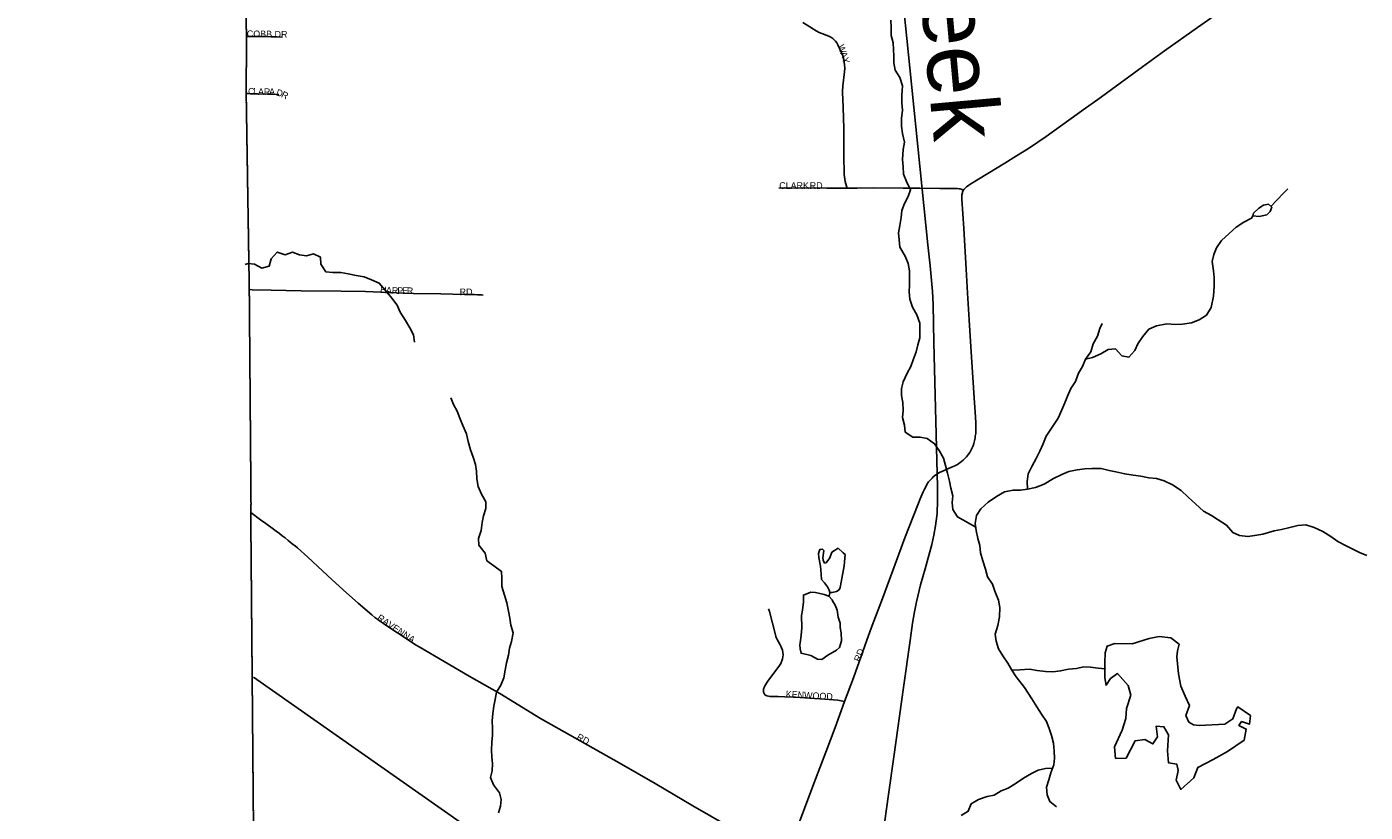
# Model space of a CAD drawing. Header units: feet. Extents: x 2113747 to 2516209, y 960708 to 1356798.
# Tile 81 of 253: x 2271746 to 2281787, y 1170793 to 1176686. Entities that reach past the tile are written whole.
import ezdxf

# ---------------------------------------------------------------- set-up
doc = ezdxf.new("R2010")
doc.units = ezdxf.units.FT
doc.header["$LTSCALE"] = 50
doc.header["$MEASUREMENT"] = 0
doc.linetypes.add('OhDOT_USTN3', pattern=[0.22, 0.165, -0.055])
doc.linetypes.add('rr2', pattern=[0])
for name, color, linetype in [('0_Xref', 7, 'Continuous'), ('GM_X_Adjacent_County', 251, 'OhDOT_USTN3'), ('GM_X_City_Street', 251, 'Continuous'), ('GM_X_City_Street_Text', 251, 'Continuous'), ('GM_X_County', 251, 'OhDOT_USTN3'), ('GM_X_Minor_Lake', 5, 'Continuous'), ('GM_X_Minor_River', 5, 'Continuous'), ('GM_X_Minor_River_Text', 5, 'Continuous'), ('GM_X_Rail_Line', 251, 'rr2')]:
    doc.layers.add(name, color=color, linetype=linetype)
doc.styles.add('Styledgn030', font='dgn030.shx')
doc.styles.add('Styledgn031', font='dgn031.shx')

# ---------------------------------------------------------------- blocks, each defined once
blk = doc.blocks.new('POR')
at = {"layer": 'GM_X_Adjacent_County', "flags": 128}
blk.add_lwpolyline([(2192630, 1167520), (2192631, 1170404), (2192633, 1173673), (2192634, 1175629), (2192671, 1181169), (2192669, 1184775), (2192668, 1187767), (2192661, 1188885), (2192638, 1192623), (2192637, 1192687), (2192624, 1194838), (2192738, 1194840), (2198606, 1194974), (2199010, 1194983), (2204632, 1195040), (2205348, 1195050), (2205387, 1195051), (2205910, 1195059), (2205997, 1195060), (2208467, 1195087), (2214754, 1195227), (2218436, 1195308), (2224284, 1195429), (2225752, 1195458), (2225462, 1195534), (2225401, 1195595), (2225364, 1195691), (2225386, 1195871), (2225423, 1195969), (2225454, 1196101), (2225555, 1196175), (2225730, 1196146), (2225937, 1196104), (2226104, 1195950), (2226196, 1195762), (2226318, 1195778), (2226414, 1195876), (2226477, 1196120), (2226432, 1196340), (2226255, 1196528), (2226112, 1196634), (2226016, 1196777), (2225706, 1197038), (2225598, 1197214), (2225542, 1197429), (2225550, 1197574), (2225534, 1197683), (2225510, 1197752), (2225433, 1197823), (2225319, 1197810), (2225163, 1197850), (2225023, 1197884), (2224866, 1197996), (2224774, 1198238), (2224766, 1198416), (2224819, 1198833), (2224832, 1198918), (2224869, 1199050), (2224917, 1199124), (2224988, 1199164), (2225078, 1199177), (2225211, 1199143), (2225362, 1199058), (2225454, 1198986), (2225542, 1198976), (2225627, 1199021), (2225653, 1199069), (2225635, 1199164), (2225576, 1199318), (2225558, 1199409), (2225502, 1199641), (2225359, 1199810), (2225211, 1199887), (2225033, 1199916), (2224903, 1199927), (2224734, 1199887), (2224588, 1199837), (2224426, 1199853), (2224305, 1199924), (2224140, 1200009), (2224033, 1200099), (2223934, 1200224), (2223870, 1200324), (2223844, 1200457), (2223875, 1200571), (2223989, 1200714), (2224135, 1200891), (2224265, 1201013), (2224315, 1201058), (2224326, 1201095), (2224307, 1201143), (2224270, 1201186), (2224191, 1201257), (2224050, 1201262), (2223875, 1201254), (2223719, 1201260), (2223624, 1201297), (2223555, 1201352), (2223465, 1201458), (2223422, 1201570), (2223428, 1201647), (2223462, 1201752), (2223552, 1201843), (2223693, 1201904), (2223841, 1201967), (2223894, 1201999), (2223939, 1202044), (2223963, 1202134), (2223910, 1202269), (2223852, 1202341), (2223775, 1202357), (2223693, 1202349), (2223579, 1202304), (2223491, 1202259), (2223383, 1202227), (2223303, 1202248), (2223247, 1202301), (2223216, 1202378), (2223197, 1202484), (2223245, 1202643), (2223353, 1202799), (2223454, 1202942), (2223462, 1203019), (2223462, 1203064), (2223391, 1203189), (2223236, 1203283), (2223181, 1203339), (2223130, 1203396), (2223116, 1203464), (2223153, 1203562), (2223226, 1203633), (2223289, 1203695), (2223317, 1203766), (2223297, 1203887), (2223252, 1203949), (2223176, 1203975), (2223085, 1203955), (2223006, 1203918), (2222935, 1203853), (2222851, 1203698), (2222741, 1203608), (2222676, 1203594), (2222616, 1203610), (2222560, 1203698), (2222464, 1204074), (2222458, 1204286), (2222498, 1204359), (2222596, 1204452), (2222806, 1204585), (2222930, 1204676), (2222992, 1204741), (2223006, 1204789), (2222972, 1204848), (2222910, 1204913), (2222760, 1204955), (2222599, 1204969), (2222481, 1205009), (2222404, 1205077), (2222263, 1205241), (2222181, 1205337), (2222079, 1205407), (2221966, 1205441), (2221882, 1205472), (2221797, 1205517), (2221704, 1205619), (2221630, 1205687), (2221562, 1205698), (2221464, 1205681), (2221311, 1205613), (2221195, 1205577), (2221071, 1205582), (2220859, 1205622), (2220743, 1205681), (2220576, 1205823), (2220455, 1205944), (2220302, 1206023), (2220181, 1206074), (2220091, 1206150), (2220048, 1206308), (2220040, 1206484), (2219975, 1206616), (2219935, 1206710), (2219898, 1206817), (2219907, 1206919), (2220006, 1207032), (2220153, 1207136), (2220291, 1207227), (2220373, 1207289), (2220422, 1207378), (2220411, 1207566), (2220407, 1207761), (2220340, 1208008), (2220291, 1208255), (2220325, 1208431), (2220445, 1208769), (2220471, 1208945), (2220422, 1209154), (2220328, 1209282), (2220104, 1209492), (2219826, 1209709), (2219692, 1209851), (2219429, 1210204), (2219283, 1210473), (2219246, 1210694), (2219321, 1211065), (2219357, 1211201), (2219411, 1211402), (2219452, 1211743), (2219388, 1211972), (2219216, 1212230), (2219028, 1212466), (2218661, 1212777), (2218365, 1213088), (2218208, 1213347), (2218114, 1213710), (2218088, 1214033), (2218118, 1214403), (2218200, 1214647), (2218373, 1214973), (2218440, 1215097), (2218541, 1215411), (2218635, 1215696), (2218744, 1215898), (2218886, 1216149), (2219047, 1216370), (2219096, 1216517), (2219145, 1216741), (2219145, 1216921), (2219118, 1217142), (2219133, 1217333), (2219145, 1217521), (2219066, 1217817), (2219058, 1218049), (2219055, 1218326), (2219075, 1218515), (2219104, 1218655), (2219090, 1218754), (2219032, 1218922), (2218879, 1219180), (2218789, 1219297), (2218691, 1219360), (2218575, 1219379), (2218298, 1219383), (2217968, 1219293), (2217740, 1219274), (2217545, 1219308), (2217436, 1219297), (2217238, 1219297), (2217140, 1219345), (2217039, 1219458), (2216781, 1219757), (2216623, 1220057), (2216570, 1220251), (2216533, 1220570), (2216541, 1220687), (2216552, 1220844), (2216668, 1220915), (2216848, 1220915), (2217028, 1220836), (2217395, 1220687), (2217522, 1220769), (2217676, 1220956), (2217732, 1221095), (2217721, 1221245), (2217683, 1221395), (2217560, 1221466), (2217447, 1221395), (2217324, 1221398), (2217148, 1221466), (2216990, 1221616), (2216923, 1221672), (2216777, 1221754), (2216638, 1221784), (2216499, 1221758), (2216365, 1221702), (2216282, 1221679), (2216188, 1221762), (2216155, 1221904), (2216195, 1221993), (2217855, 1222014), (2218902, 1222026), (2221110, 1222045), (2224970, 1222054), (2226271, 1222054), (2227184, 1222047), (2228798, 1222028), (2230481, 1221983), (2231335, 1221971), (2233013, 1221964), (2233375, 1221986), (2235299, 1222030), (2235886, 1222019), (2238009, 1221952), (2239798, 1221947), (2240042, 1221947), (2240473, 1221945), (2240927, 1221944), (2242479, 1221940), (2243220, 1221939), (2246207, 1221908), (2259653, 1221765), (2265465, 1221711), (2271662, 1221657), (2271878, 1221655), (2272245, 1221652), (2272941, 1221646), (2272946, 1221095), (2272949, 1220734), (2272952, 1220381), (2272955, 1219996), (2272959, 1219527), (2272962, 1219225), (2272968, 1218487), (2272977, 1217406), (2272975, 1216501), (2272991, 1215563), (2273071, 1206556), (2273193, 1198453), (2273152, 1195400), (2273228, 1192712), (2273176, 1191453), (2273164, 1190519), (2273216, 1187364), (2273321, 1182083), (2273359, 1179654), (2273351, 1179125), (2273358, 1177776), (2273384, 1177023), (2273394, 1176620), (2273392, 1176176), (2273415, 1174720), (2273428, 1173104), (2273426, 1173044), (2273462, 1168895), (2273465, 1168621), (2273486, 1167056), (2273539, 1163372), (2273560, 1160546), (2273585, 1158808), (2273596, 1155295), (2273632, 1150488), (2273636, 1149823), (2273645, 1148717), (2273648, 1148193), (2273652, 1147706), (2273707, 1144117), (2273708, 1143906), (2273727, 1137672), (2273735, 1134958), (2273762, 1131307), (2273776, 1128908), (2273782, 1128013), (2273782, 1127896), (2273784, 1127599), (2273791, 1126395), (2273794, 1126045), (2273794, 1125938), (2273800, 1125028), (2273809, 1124393), (2273866, 1121327), (2273859, 1119170), (2273877, 1118817), (2273878, 1116829), (2273845, 1115019), (2273848, 1114656), (2273851, 1114281), (2273852, 1114201), (2273857, 1113636), (2273857, 1113575), (2273860, 1113281), (2273861, 1113069), (2273868, 1112294), (2273872, 1111794), (2273878, 1111173), (2273881, 1110748), (2273884, 1110420), (2273885, 1110318), (2273889, 1109866), (2273890, 1109708), (2273892, 1109492), (2273890, 1108659), (2273895, 1107881), (2273928, 1105260), (2273923, 1103969), (2273944, 1101977), (2274003, 1096382), (2274019, 1094549), (2274045, 1093010), (2274049, 1092053), (2274067, 1090515), (2273842, 1090511), (2272585, 1090487), (2271751, 1090471), (2270733, 1090435), (2268200, 1090405), (2267778, 1090418), (2267760, 1089304), (2267674, 1087762), (2267628, 1085890), (2267594, 1084592), (2267583, 1084035), (2267570, 1083741), (2267407, 1076551), (2267310, 1072879), (2267224, 1068546), (2267218, 1067680), (2267123, 1064546), (2267119, 1064405), (2267105, 1064278), (2267009, 1060529), (2266030, 1060558), (2264764, 1060590), (2264179, 1060605), (2263523, 1060622), (2262905, 1060648), (2262578, 1060658), (2262494, 1060660), (2262468, 1060662), (2262069, 1060670), (2259905, 1060723), (2259350, 1060738), (2254917, 1060860), (2252022, 1060939), (2251064, 1060965), (2247613, 1061077), (2245773, 1061157), (2240479, 1061338), (2240259, 1061347), (2239174, 1061390), (2237828, 1061436), (2234873, 1061544), (2228638, 1061772), (2226856, 1061837), (2226221, 1061860), (2224371, 1061928), (2218716, 1062135), (2216024, 1062234), (2214252, 1062298), (2212077, 1062442), (2210448, 1062486), (2205426, 1062621), (2204592, 1062652), (2204074, 1062671), (2204061, 1063896), (2204019, 1067962), (2204018, 1068050), (2203986, 1071081), (2203969, 1073268), (2203920, 1078643), (2203897, 1079534), (2203924, 1083122), (2203902, 1084169), (2203924, 1085137), (2203916, 1085866), (2203909, 1086298), (2203905, 1086752), (2203874, 1089335), (2203869, 1089766), (2203327, 1089754), (2199689, 1089720), (2199502, 1089725), (2198608, 1089726), (2198227, 1089715), (2197798, 1089713), (2197122, 1089708), (2195423, 1089703), (2195256, 1089695), (2194547, 1089678), (2193306, 1089676), (2192606, 1089672), (2192620, 1092103), (2192625, 1092538), (2192656, 1094120), (2192659, 1095336), (2192658, 1095923), (2192589, 1099322), (2192675, 1103193), (2192655, 1107796), (2192654, 1108034), (2192653, 1108440), (2192666, 1108661), (2192656, 1108900), (2192657, 1109083), (2192654, 1109924), (2192636, 1110047), (2192644, 1110729), (2192637, 1111738), (2192634, 1112043), (2192629, 1112564), (2192567, 1113876), (2192571, 1115766), (2192563, 1116200), (2192562, 1116521), (2192562, 1116842), (2192568, 1119399), (2192557, 1120002), (2192552, 1123337), (2192552, 1123393), (2192560, 1126776), (2192557, 1127768), (2192541, 1130027), (2192543, 1132646), (2192543, 1135847), (2192542, 1136084), (2192540, 1136744), (2192530, 1137575), (2192539, 1140482), (2192539, 1143381), (2192552, 1147211), (2192556, 1148676), (2192557, 1148924), (2192558, 1149453), (2192562, 1150577), (2192569, 1152461), (2192570, 1152863), (2192571, 1153176), (2192575, 1154176), (2192588, 1155252), (2192594, 1158495), (2192604, 1162456), (2192620, 1166969), (2192630, 1167520)], dxfattribs=at)
at = {"layer": 'GM_X_City_Street', "flags": 128}
for points in [[(2278774, 1175461), (2278776, 1175464), (2278780, 1175470), (2278785, 1175475), (2278790, 1175480), (2278796, 1175485), (2278803, 1175490), (2278813, 1175497), (2278828, 1175507), (2278957, 1175585), (2279083, 1175663), (2279172, 1175717), (2279261, 1175773), (2279332, 1175820), (2279394, 1175862), (2279690, 1176074), (2279781, 1176139), (2279950, 1176263), (2280117, 1176385), (2280282, 1176504), (2280530, 1176681), (2280705, 1176804)], [(2277900, 1175475), (2277896, 1175489), (2277890, 1175507), (2277885, 1175526), (2277882, 1175542), (2277880, 1175559), (2277878, 1175578), (2277876, 1175722), (2277876, 1175919), (2277871, 1176083), (2277865, 1176194), (2277865, 1176213), (2277867, 1176230), (2277868, 1176243), (2277881, 1176347), (2277883, 1176375), (2277881, 1176399), (2277879, 1176418), (2277875, 1176441), (2277868, 1176467), (2277858, 1176491), (2277831, 1176551), (2277823, 1176565), (2277814, 1176578), (2277803, 1176589), (2277792, 1176598), (2277778, 1176607), (2277764, 1176615), (2277691, 1176644), (2277667, 1176656), (2277648, 1176667), (2277620, 1176685), (2277567, 1176718)], [(2273397, 1176614), (2273403, 1176614), (2273452, 1176613), (2273535, 1176612), (2273579, 1176611), (2273623, 1176610), (2273664, 1176609)], [(2273399, 1176184), (2273405, 1176184), (2273440, 1176183), (2273476, 1176183), (2273552, 1176181), (2273591, 1176180), (2273623, 1176178), (2273636, 1176177)], [(2277387, 1175475), (2277466, 1175477), (2277747, 1175474), (2277900, 1175475)], [(2277881, 1171625), (2277948, 1171801), (2278047, 1172085), (2278081, 1172173), (2278167, 1172396), (2278261, 1172655), (2278334, 1172853), (2278430, 1173100), (2278449, 1173145), (2278472, 1173196), (2278482, 1173218), (2278490, 1173235), (2278501, 1173256), (2278512, 1173272), (2278521, 1173282), (2278530, 1173293), (2278538, 1173300), (2278546, 1173309), (2278556, 1173317), (2278565, 1173324), (2278573, 1173329), (2278582, 1173334), (2278594, 1173341), (2278611, 1173350), (2278629, 1173358), (2278644, 1173365), (2278696, 1173386), (2278708, 1173392), (2278719, 1173397), (2278728, 1173403), (2278738, 1173409), (2278749, 1173417), (2278759, 1173424), (2278770, 1173434), (2278779, 1173441), (2278787, 1173450), (2278796, 1173460), (2278804, 1173470), (2278812, 1173480), (2278820, 1173491), (2278827, 1173501), (2278832, 1173512), (2278837, 1173521), (2278841, 1173532), (2278845, 1173542), (2278850, 1173559), (2278856, 1173580), (2278858, 1173590), (2278861, 1173602), (2278862, 1173615), (2278865, 1173634), (2278865, 1173650), (2278866, 1173666), (2278865, 1173718), (2278861, 1173794), (2278853, 1173901), (2278829, 1174285), (2278817, 1174486), (2278804, 1174688), (2278793, 1174868), (2278775, 1175173), (2278761, 1175392), (2278761, 1175405), (2278761, 1175416), (2278762, 1175424), (2278763, 1175432), (2278765, 1175440), (2278767, 1175446), (2278769, 1175453), (2278772, 1175458), (2278774, 1175461)], [(2277900, 1175475), (2277976, 1175476), (2278097, 1175477), (2278322, 1175476), (2278446, 1175474), (2278597, 1175473), (2278729, 1175472), (2278741, 1175471), (2278749, 1175469), (2278761, 1175465), (2278774, 1175461)], [(2273422, 1174714), (2273437, 1174713), (2273579, 1174709), (2273805, 1174706), (2274104, 1174702), (2274287, 1174699), (2274519, 1174689), (2274646, 1174685), (2274853, 1174682), (2275030, 1174678), (2275102, 1174677), (2275128, 1174676), (2275157, 1174674), (2275170, 1174672)], [(2273427, 1173043), (2273500, 1172986), (2273538, 1172959), (2273558, 1172944), (2273577, 1172931), (2273596, 1172917), (2273617, 1172902), (2273641, 1172884), (2273662, 1172868), (2273684, 1172851), (2273706, 1172833), (2273720, 1172822), (2273738, 1172807), (2273761, 1172789), (2273776, 1172776), (2273855, 1172707), (2273965, 1172603), (2274037, 1172536), (2274145, 1172440), (2274232, 1172361), (2274265, 1172333), (2274302, 1172301), (2274335, 1172274), (2274358, 1172255), (2274379, 1172239), (2274400, 1172223), (2274423, 1172208), (2274455, 1172187), (2274606, 1172086), (2274631, 1172070), (2274645, 1172061), (2274663, 1172050), (2274690, 1172034), (2275064, 1171814), (2275294, 1171683), (2275601, 1171497), (2275857, 1171352), (2276191, 1171164), (2276460, 1171009), (2276743, 1170842), (2277014, 1170687)], [(2277311, 1172320), (2277317, 1172298), (2277341, 1172212), (2277360, 1172134), (2277362, 1172124), (2277366, 1172112), (2277369, 1172103), (2277373, 1172095), (2277398, 1172049), (2277403, 1172038), (2277409, 1172026), (2277415, 1172008), (2277419, 1171992), (2277420, 1171975), (2277419, 1171959), (2277416, 1171943), (2277411, 1171928), (2277402, 1171910), (2277392, 1171893), (2277366, 1171856), (2277304, 1171775), (2277288, 1171750), (2277284, 1171742), (2277280, 1171735), (2277278, 1171729), (2277275, 1171723), (2277274, 1171717), (2277273, 1171710), (2277272, 1171701), (2277274, 1171694), (2277275, 1171688), (2277278, 1171683), (2277284, 1171675), (2277292, 1171670), (2277297, 1171667), (2277310, 1171664), (2277320, 1171662), (2277333, 1171662), (2277382, 1171661), (2277434, 1171659), (2277513, 1171656), (2277619, 1171650), (2277733, 1171642), (2277830, 1171633), (2277881, 1171625)], [(2277436, 1170442), (2277464, 1170511), (2277491, 1170582), (2277651, 1171010), (2277740, 1171245), (2277810, 1171430), (2277881, 1171625)]]:
    blk.add_lwpolyline(points, dxfattribs=at)
at = {"layer": 'GM_X_County', "flags": 128}
blk.add_lwpolyline([(2353397, 1222451), (2356858, 1222526), (2358764, 1222568), (2364180, 1222723), (2365829, 1222755), (2369645, 1222836), (2372194, 1222881), (2374472, 1222924), (2379690, 1223029), (2379735, 1219826), (2379742, 1219374), (2379833, 1216178), (2380014, 1209139), (2380003, 1203413), (2380022, 1202249), (2380179, 1195356), (2380181, 1194352), (2380359, 1187412), (2380412, 1186569), (2380419, 1184193), (2380463, 1181823), (2380682, 1170163), (2380746, 1166807), (2380771, 1165044), (2380824, 1161382), (2380824, 1161039), (2380878, 1157552), (2380892, 1156694), (2381026, 1152330), (2381034, 1152023), (2381158, 1145150), (2381235, 1140057), (2381269, 1137568), (2381334, 1132856), (2381336, 1132676), (2381343, 1132210), (2381380, 1130882), (2381388, 1130504), (2381409, 1129491), (2381422, 1128859), (2381524, 1123853), (2381544, 1122872), (2381624, 1118858), (2381679, 1116097), (2382044, 1104151), (2382074, 1096083), (2382125, 1091787), (2380307, 1091766), (2379221, 1091753), (2378988, 1091751), (2374063, 1091696), (2368829, 1091637), (2365146, 1091594), (2364291, 1091584), (2363494, 1091575), (2360811, 1091544), (2360599, 1091542), (2358848, 1091522), (2355371, 1091477), (2352195, 1091435), (2348514, 1091386), (2345661, 1091348), (2342697, 1091308), (2341799, 1091296), (2335157, 1091206), (2333216, 1091180), (2331837, 1091161), (2328725, 1091118), (2328615, 1091117), (2326938, 1091094), (2326732, 1091091), (2324108, 1091056), (2318107, 1090974), (2313863, 1090917), (2307056, 1090903), (2301402, 1090840), (2299895, 1090831), (2299145, 1090827), (2298147, 1090820), (2294565, 1090800), (2294190, 1090795), (2291695, 1090779), (2287536, 1090733), (2283974, 1090692), (2281184, 1090660), (2280571, 1090646), (2279737, 1090638), (2276111, 1090564), (2275965, 1090561), (2275354, 1090544), (2275300, 1090545), (2274067, 1090515), (2274049, 1092053), (2274045, 1093010), (2274019, 1094549), (2274003, 1096382), (2273944, 1101977), (2273923, 1103969), (2273928, 1105260), (2273895, 1107881), (2273890, 1108659), (2273892, 1109492), (2273890, 1109708), (2273889, 1109866), (2273885, 1110318), (2273884, 1110420), (2273881, 1110748), (2273878, 1111173), (2273872, 1111794), (2273868, 1112294), (2273861, 1113069), (2273860, 1113281), (2273857, 1113575), (2273857, 1113636), (2273852, 1114201), (2273851, 1114281), (2273848, 1114656), (2273845, 1115019), (2273878, 1116829), (2273877, 1118817), (2273859, 1119170), (2273866, 1121327), (2273809, 1124393), (2273800, 1125028), (2273794, 1125938), (2273794, 1126045), (2273791, 1126395), (2273784, 1127599), (2273782, 1127896), (2273782, 1128013), (2273776, 1128908), (2273762, 1131307), (2273735, 1134958), (2273727, 1137672), (2273708, 1143906), (2273707, 1144117), (2273652, 1147706), (2273648, 1148193), (2273645, 1148717), (2273636, 1149823), (2273632, 1150488), (2273596, 1155295), (2273585, 1158808), (2273560, 1160546), (2273539, 1163372), (2273486, 1167056), (2273465, 1168621), (2273462, 1168895), (2273426, 1173044), (2273428, 1173104), (2273415, 1174720), (2273392, 1176176), (2273394, 1176620), (2273384, 1177023), (2273358, 1177776), (2273351, 1179125), (2273359, 1179654), (2273321, 1182083), (2273216, 1187364), (2273164, 1190519), (2273176, 1191453), (2273228, 1192712), (2273152, 1195400), (2273193, 1198453), (2273071, 1206556), (2272991, 1215563), (2272975, 1216501), (2272977, 1217406), (2272968, 1218487), (2272962, 1219225), (2272959, 1219527), (2272955, 1219996), (2272952, 1220381), (2272949, 1220734), (2272946, 1221095), (2272941, 1221646), (2274226, 1221624), (2276584, 1221584), (2279436, 1221567), (2287284, 1221586), (2287634, 1221587), (2288155, 1221588), (2289133, 1221589), (2291838, 1221592), (2294724, 1221588), (2295595, 1221591), (2298613, 1221605), (2299175, 1221609), (2303374, 1221676), (2308426, 1221766), (2313088, 1221841), (2315600, 1221874), (2319071, 1221920), (2326584, 1222061), (2327982, 1222076), (2333341, 1222133), (2335682, 1222157), (2338510, 1222201), (2341239, 1222245), (2343737, 1222286), (2344324, 1222288), (2349300, 1222361), (2350843, 1222395), (2353397, 1222451)], dxfattribs=at)
at = {"layer": 'GM_X_Minor_Lake'}
for p, q in [((2281024, 1175347), (2280990, 1175325)), ((2277855, 1172520), (2277879, 1172642)), ((2277559, 1172270), (2277560, 1172177)), ((2280166, 1172096), (2280038, 1172056)), ((2280242, 1172112), (2280166, 1172096)), ((2280329, 1172101), (2280242, 1172112)), ((2280391, 1172055), (2280329, 1172101)), ((2280038, 1172056), (2279910, 1172060)), ((2280375, 1171958), (2280380, 1172004)), ((2280380, 1172004), (2280391, 1172055)), ((2280386, 1171832), (2280375, 1171958))]:
    blk.add_line(p, q, dxfattribs=at)
at = {"layer": 'GM_X_Minor_Lake', "flags": 128}
for points in [[(2280990, 1175325), (2280949, 1175287), (2280945, 1175267), (2280991, 1175263), (2281049, 1175276), (2281074, 1175300), (2281086, 1175332), (2281062, 1175354), (2281024, 1175347)], [(2277879, 1172642), (2277881, 1172672), (2277885, 1172726), (2277871, 1172740), (2277833, 1172774), (2277785, 1172744), (2277771, 1172702), (2277743, 1172664), (2277731, 1172662), (2277721, 1172684), (2277719, 1172702), (2277725, 1172756), (2277715, 1172768), (2277695, 1172764), (2277685, 1172734), (2277687, 1172704), (2277697, 1172652), (2277701, 1172638), (2277705, 1172578), (2277709, 1172538), (2277731, 1172514), (2277753, 1172484), (2277765, 1172460), (2277771, 1172442), (2277787, 1172442), (2277821, 1172448), (2277841, 1172462), (2277849, 1172478), (2277855, 1172520)], [(2277560, 1172177), (2277555, 1172122), (2277553, 1172100), (2277547, 1172064), (2277545, 1172050), (2277547, 1172020), (2277555, 1171986), (2277627, 1171968), (2277677, 1171942), (2277711, 1171938), (2277755, 1171972), (2277791, 1171992), (2277821, 1172008), (2277843, 1172030), (2277859, 1172080), (2277855, 1172140), (2277849, 1172178), (2277849, 1172212), (2277833, 1172256), (2277825, 1172308), (2277811, 1172346), (2277791, 1172380), (2277787, 1172386), (2277763, 1172414), (2277729, 1172426), (2277663, 1172442), (2277627, 1172444), (2277573, 1172422), (2277573, 1172372), (2277565, 1172308), (2277559, 1172270)], [(2279910, 1172060), (2279851, 1172040), (2279837, 1171988), (2279834, 1171914), (2279835, 1171802), (2279843, 1171746), (2279877, 1171796), (2279930, 1171834), (2280009, 1171743), (2280029, 1171671), (2279996, 1171571), (2279991, 1171496), (2279963, 1171410), (2279906, 1171285), (2279915, 1171197), (2279993, 1171200), (2280062, 1171329), (2280134, 1171339), (2280194, 1171306), (2280228, 1171360), (2280219, 1171440), (2280277, 1171434), (2280311, 1171375), (2280304, 1171254), (2280311, 1171164), (2280373, 1171155), (2280385, 1171107), (2280370, 1171035), (2280403, 1170965), (2280502, 1171052), (2280531, 1171130), (2280647, 1171189), (2280754, 1171248), (2280879, 1171333), (2280895, 1171417), (2280840, 1171445), (2280860, 1171473), (2280920, 1171455), (2280926, 1171518), (2280831, 1171583), (2280822, 1171569), (2280794, 1171493), (2280734, 1171454), (2280541, 1171443), (2280499, 1171448), (2280465, 1171470), (2280442, 1171518), (2280468, 1171594), (2280437, 1171664), (2280405, 1171740), (2280386, 1171832)]]:
    blk.add_lwpolyline(points, dxfattribs=at)
at = {"layer": 'GM_X_Minor_River', "flags": 128}
for points in [[(2278228, 1176736), (2278230, 1176680), (2278230, 1176620), (2278247, 1176566), (2278249, 1176516), (2278250, 1176466), (2278252, 1176416), (2278260, 1176360), (2278297, 1176306), (2278315, 1176242), (2278310, 1176170), (2278310, 1176116), (2278315, 1176060), (2278309, 1175997), (2278308, 1175939), (2278316, 1175885), (2278331, 1175819), (2278321, 1175765), (2278316, 1175691), (2278322, 1175635), (2278324, 1175581), (2278345, 1175525), (2278377, 1175463), (2278358, 1175413), (2278330, 1175359), (2278311, 1175307), (2278305, 1175254), (2278297, 1175196), (2278286, 1175140), (2278290, 1175088), (2278297, 1175032), (2278335, 1174964), (2278358, 1174910), (2278368, 1174854), (2278369, 1174748), (2278365, 1174698), (2278370, 1174642), (2278390, 1174582), (2278423, 1174524), (2278445, 1174462), (2278446, 1174352), (2278430, 1174300), (2278419, 1174248), (2278397, 1174188), (2278378, 1174137), (2278350, 1174087), (2278321, 1174023), (2278309, 1173971), (2278309, 1173919), (2278318, 1173867), (2278322, 1173807), (2278317, 1173754), (2278331, 1173697), (2278337, 1173645), (2278394, 1173607), (2278448, 1173607), (2278502, 1173598), (2278556, 1173558), (2278592, 1173506), (2278623, 1173450), (2278639, 1173395), (2278654, 1173337), (2278668, 1173277), (2278678, 1173225), (2278693, 1173167), (2278689, 1173117), (2278694, 1173064), (2278728, 1173009), (2278865, 1172933)], [(2281079, 1175338), (2281171, 1175435), (2281207, 1175469)], [(2279690, 1174192), (2279742, 1174204), (2279804, 1174233), (2279859, 1174265), (2279913, 1174269), (2279962, 1174216), (2280014, 1174206), (2280059, 1174257), (2280081, 1174307), (2280120, 1174361), (2280164, 1174416), (2280222, 1174442), (2280300, 1174457), (2280362, 1174451), (2280416, 1174454), (2280483, 1174464), (2280541, 1174487), (2280597, 1174523), (2280632, 1174579), (2280648, 1174666), (2280655, 1174740), (2280653, 1174806), (2280648, 1174856), (2280638, 1174926), (2280651, 1174978), (2280671, 1175028), (2280708, 1175083), (2280766, 1175135), (2280818, 1175182), (2280877, 1175220), (2280935, 1175249), (2280945, 1175267)], [(2274654, 1174319), (2274646, 1174375), (2274620, 1174427), (2274586, 1174481), (2274548, 1174545), (2274524, 1174598), (2274484, 1174650), (2274436, 1174708), (2274390, 1174762), (2274332, 1174788), (2274278, 1174810), (2274218, 1174820), (2274156, 1174832), (2274101, 1174842), (2274043, 1174842), (2273989, 1174848), (2273951, 1174906), (2273949, 1174958), (2273897, 1174982), (2273845, 1174968), (2273793, 1174976), (2273739, 1174994), (2273685, 1174976), (2273625, 1174996), (2273579, 1174944), (2273565, 1174890), (2273509, 1174876), (2273453, 1174905), (2273407, 1174909), (2273384, 1174902)], [(2279254, 1173217), (2279252, 1173275), (2279259, 1173331), (2279285, 1173387), (2279318, 1173448), (2279346, 1173502), (2279369, 1173552), (2279393, 1173615), (2279434, 1173675), (2279484, 1173749), (2279511, 1173812), (2279533, 1173864), (2279554, 1173914), (2279578, 1173972), (2279613, 1174025), (2279637, 1174087), (2279667, 1174137), (2279690, 1174192), (2279728, 1174248), (2279747, 1174308), (2279779, 1174365), (2279796, 1174421), (2279814, 1174459)], [(2275185, 1172736), (2275137, 1172796), (2275135, 1172846), (2275155, 1172908), (2275163, 1172968), (2275173, 1173018), (2275191, 1173072), (2275189, 1173122), (2275157, 1173180), (2275133, 1173238), (2275121, 1173294), (2275120, 1173352), (2275112, 1173402), (2275094, 1173457), (2275074, 1173511), (2275056, 1173575), (2275044, 1173633), (2275018, 1173695), (2274994, 1173749), (2274974, 1173801), (2274946, 1173853), (2274928, 1173901)], [(2279472, 1170834), (2279422, 1170873), (2279400, 1170925), (2279397, 1170981), (2279413, 1171037), (2279428, 1171088), (2279450, 1171150), (2279457, 1171200), (2279453, 1171252), (2279449, 1171312), (2279434, 1171370), (2279416, 1171422), (2279395, 1171474), (2279359, 1171528), (2279323, 1171585), (2279286, 1171643), (2279230, 1171729), (2279169, 1171808), (2279135, 1171860), (2279106, 1171912), (2279068, 1171966), (2279037, 1172018), (2279019, 1172076), (2279011, 1172130), (2279032, 1172194), (2279044, 1172260), (2279045, 1172330), (2279035, 1172384), (2279008, 1172452), (2278990, 1172504), (2278953, 1172560), (2278939, 1172616), (2278918, 1172680), (2278902, 1172740), (2278896, 1172794), (2278881, 1172846), (2278869, 1172906), (2278862, 1172960), (2278872, 1173020), (2278903, 1173070), (2278959, 1173119), (2279021, 1173163), (2279082, 1173196), (2279146, 1173210), (2279202, 1173209), (2279254, 1173217), (2279314, 1173229), (2279378, 1173254), (2279449, 1173297), (2279511, 1173327), (2279563, 1173350), (2279627, 1173362), (2279684, 1173370), (2279736, 1173373), (2279806, 1173371), (2279866, 1173358), (2279916, 1173348), (2279983, 1173331), (2280047, 1173321), (2280105, 1173314), (2280163, 1173302), (2280221, 1173297), (2280279, 1173279), (2280341, 1173249), (2280407, 1173206), (2280459, 1173158), (2280514, 1173107), (2280574, 1173051), (2280634, 1173019), (2280685, 1172988), (2280747, 1172948), (2280793, 1172892), (2280843, 1172869), (2280907, 1172861), (2280959, 1172870), (2281019, 1172880), (2281105, 1172905), (2281159, 1172915), (2281223, 1172930), (2281282, 1172944), (2281342, 1172949), (2281405, 1172929), (2281469, 1172900), (2281529, 1172862), (2281583, 1172824), (2281639, 1172795), (2281690, 1172769), (2281744, 1172741), (2281800, 1172720)], [(2275285, 1170788), (2275301, 1170838), (2275305, 1170888), (2275293, 1170940), (2275247, 1170998), (2275225, 1171054), (2275237, 1171104), (2275239, 1171156), (2275235, 1171210), (2275233, 1171260), (2275235, 1171320), (2275239, 1171371), (2275239, 1171425), (2275237, 1171479), (2275243, 1171533), (2275249, 1171589), (2275259, 1171639), (2275271, 1171693), (2275303, 1171747), (2275325, 1171801), (2275335, 1171859), (2275345, 1171913), (2275359, 1171971), (2275367, 1172023), (2275383, 1172073), (2275395, 1172139), (2275377, 1172197), (2275371, 1172249), (2275361, 1172301), (2275347, 1172364), (2275331, 1172422), (2275311, 1172486), (2275309, 1172548), (2275307, 1172600), (2275251, 1172642), (2275197, 1172680), (2275185, 1172736)], [(2277771, 1172442), (2277769, 1172424), (2277763, 1172414)], [(2279135, 1171860), (2279195, 1171861), (2279268, 1171867), (2279326, 1171856), (2279389, 1171848), (2279444, 1171847), (2279502, 1171853), (2279560, 1171866), (2279620, 1171872), (2279674, 1171884), (2279726, 1171881), (2279784, 1171873), (2279838, 1171870), (2279834, 1171870)], [(2278757, 1170768), (2278809, 1170800), (2278831, 1170857), (2278886, 1170889), (2278950, 1170912), (2279004, 1170922), (2279056, 1170953), (2279108, 1170975), (2279169, 1171011), (2279223, 1171048), (2279283, 1171084), (2279334, 1171109), (2279388, 1171121), (2279441, 1171125)]]:
    blk.add_lwpolyline(points, dxfattribs=at)
at = {"layer": 'GM_X_Rail_Line', "flags": 128}
for points in [[(2277966, 1169743), (2277989, 1169823), (2278014, 1169905), (2278036, 1169985), (2278059, 1170074), (2278085, 1170181), (2278110, 1170288), (2278127, 1170376), (2278144, 1170467), (2278157, 1170550), (2278169, 1170622), (2278212, 1170926), (2278252, 1171208), (2278324, 1171728), (2278373, 1172081), (2278392, 1172212), (2278405, 1172297), (2278421, 1172372), (2278451, 1172498), (2278485, 1172619), (2278536, 1172801), (2278550, 1172871), (2278563, 1172942), (2278577, 1173035), (2278578, 1173131), (2278578, 1173232), (2278576, 1173335), (2278561, 1173921), (2278552, 1174316), (2278545, 1174602), (2278540, 1174699), (2278533, 1174783), (2278524, 1174893), (2278507, 1175050), (2278372, 1176378), (2278306, 1177016), (2278295, 1177125), (2278282, 1177223), (2278266, 1177315), (2278249, 1177386), (2278229, 1177471), (2278201, 1177559), (2278162, 1177670), (2277644, 1179178), (2277587, 1179340), (2277566, 1179392), (2277542, 1179447), (2277511, 1179508), (2277485, 1179554), (2277454, 1179605), (2277418, 1179660), (2277353, 1179747), (2277132, 1180030), (2277065, 1180117), (2277000, 1180205), (2276952, 1180276), (2276904, 1180352), (2276855, 1180442), (2276821, 1180511), (2276790, 1180581), (2276759, 1180659), (2276737, 1180726), (2276718, 1180790), (2276700, 1180859), (2276684, 1180938), (2276670, 1181013), (2276653, 1181119), (2276630, 1181293), (2276528, 1182143), (2276509, 1182301), (2276498, 1182390), (2276487, 1182459), (2276473, 1182535), (2276456, 1182608), (2276432, 1182696), (2276406, 1182780), (2276350, 1182939), (2276183, 1183420), (2275290, 1186004), (2274979, 1186911), (2274876, 1187205), (2274788, 1187463), (2274727, 1187642), (2274693, 1187758), (2274668, 1187857), (2274552, 1188356), (2274488, 1188632), (2274427, 1188891), (2274350, 1189225), (2274324, 1189325), (2274302, 1189407), (2274278, 1189484), (2274250, 1189564), (2274215, 1189660), (2274181, 1189742), (2274066, 1190010), (2274008, 1190154), (2273958, 1190280), (2273942, 1190335), (2273925, 1190400), (2273915, 1190446), (2273906, 1190497), (2273894, 1190589), (2273886, 1190692), (2273881, 1190762), (2273829, 1191525), (2273771, 1192379), (2273708, 1193303), (2273661, 1193987), (2273643, 1194237), (2273624, 1194513), (2273603, 1194819), (2273590, 1195003), (2273579, 1195165), (2273558, 1195475), (2273535, 1195809), (2273520, 1196005), (2273503, 1196273), (2273475, 1196648), (2273455, 1196953), (2273435, 1197223), (2273418, 1197483), (2273407, 1197608), (2273395, 1197708), (2273382, 1197787), (2273362, 1197882), (2273340, 1197968), (2273319, 1198035), (2273269, 1198162), (2273228, 1198254), (2273192, 1198328)], [(2277690, 1168848), (2277562, 1168934), (2275643, 1170265), (2273447, 1171807)]]:
    blk.add_lwpolyline(points, dxfattribs=at)
at = {"layer": 'GM_X_City_Street_Text', "char_height": 50, "attachment_point": 7, "line_spacing_factor": 0.8, "style": 'Styledgn030'}
for s, insert, rotation in [('{\\Fdgn000|c0;\\C256;COBB DR}', (2273396, 1176608), 359.0598), ('{\\Fdgn000|c0;\\C256;W}', (2277829, 1176543), 288.5466), ('{\\Fdgn000|c0;\\C256;A}', (2277847, 1176489), 288.5248), ('{\\Fdgn000|c0;\\C256;Y}', (2277861, 1176449), 285.3989), ('{\\Fdgn000|c0;\\C256;C}', (2273405, 1176177), 358.7129), ('{\\Fdgn000|c0;\\C256;L}', (2273444, 1176176), 358.7128), ('{\\Fdgn000|c0;\\C256;A}', (2273480, 1176175), 358.7105), ('{\\Fdgn000|c0;\\C256;R}', (2273524, 1176174), 358.6887), ('{\\Fdgn000|c0;\\C256;A}', (2273563, 1176174), 358.7204), ('{\\Fdgn000|c0;\\C256;D}', (2273612, 1176173), 341.5651), ('{\\Fdgn000|c0;\\C256;R}', (2273650, 1176160), 334.901), ('{\\Fdgn000|c0;\\C256;CLARK}', (2277391, 1175469), 0), ('{\\Fdgn000|c0;\\C256;RD}', (2277620, 1175469), 0), ('{\\Fdgn000|c0;\\C256;H}', (2274395, 1174689), 356.151), ('{\\Fdgn000|c0;\\C256;A}', (2274439, 1174686), 356.1757), ('{\\Fdgn000|c0;\\C256;R}', (2274483, 1174683), 356.5817), ('{\\Fdgn000|c0;\\C256;P}', (2274526, 1174681), 359.4177), ('{\\Fdgn000|c0;\\C256;E}', (2274562, 1174681), 359.9707), ('{\\Fdgn000|c0;\\C256;R}', (2274597, 1174680), 359.9941), ('{\\Fdgn000|c0;\\C256;RD}', (2274993, 1174672), 0), ('{\\Fdgn000|c0;\\C256;RAVENNA}', (2274369, 1172240), 326.3091), ('{\\Fdgn000|c0;\\C256;RD}', (2277996, 1171918), 68.7512), ('{\\Fdgn000|c0;\\C256;KENWOOD}', (2277439, 1171654), 356.8195), ('{\\Fdgn000|c0;\\C256;RD}', (2275866, 1171342), 332.0933)]:
    blk.add_mtext(s, dxfattribs=dict(at, insert=insert, rotation=rotation))
at = {"layer": 'GM_X_Minor_River_Text', "insert": (2278384, 1177596), "char_height": 500.3, "attachment_point": 7, "rotation": 275.1682, "line_spacing_factor": 0.8, "style": 'Styledgn031'}
blk.add_mtext('{\\Fdgn000|c0;\\C256;Creek}', dxfattribs=at)

msp = doc.modelspace()

# ---------------------------------------------------------------- block references
at = {"layer": '0_Xref'}
msp.add_blockref('POR', (0, 0), dxfattribs=at)

doc.saveas('drawing.dxf')
